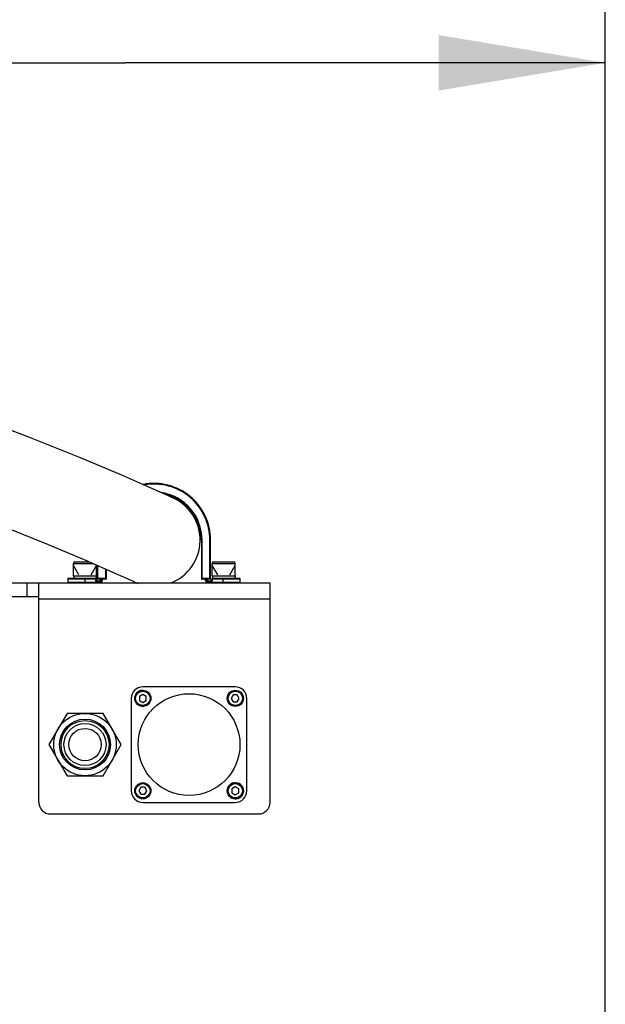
# Model space of a CAD drawing. Header units: millimetres. Extents: x 0 to 14268, y 0 to 10092.
# Tile 28 of 122: x 3790 to 4043, y 7249 to 7675. Entities that reach past the tile are written whole.
import ezdxf

# ---------------------------------------------------------------- set-up
doc = ezdxf.new("R2010")
doc.units = ezdxf.units.MM
doc.header["$LTSCALE"] = 784.74
doc.layers.get('0').update_dxf_attribs({"linetype": 'CONTINUOUS'})
for name, color, linetype in [('304105000433DXF_CONTINUOUS_LINE', 7, 'CONTINUOUS'), ('304109000016DXF_CONTINUOUS_LINE', 7, 'CONTINUOUS'), ('304109000045DXF_CONTINUOUS_LINE', 7, 'CONTINUOUS'), ('304110000696DXF_CONTINUOUS_LINE', 7, 'CONTINUOUS'), ('501023000016DXF_CONTINUOUS_LINE', 7, 'CONTINUOUS'), ('501023000027DXF_CONTINUOUS_LINE', 7, 'CONTINUOUS'), ('604006000001DXF_CONTINUOUS_LINE', 7, 'CONTINUOUS'), ('604006000006DXF_CONTINUOUS_LINE', 7, 'CONTINUOUS'), ('627001000013DXF_CONTINUOUS_LINE', 7, 'CONTINUOUS'), ('R210-1-XIANLDXF_CONTINUOUS_LINE', 7, 'CONTINUOUS'), ('运动范围-新_DXF_DIMENSION', 7, 'CONTINUOUS')]:
    doc.layers.add(name, color=color, linetype=linetype)
doc.styles.get("Standard").update_dxf_attribs({"font": 'txt', "width": 0.7})
doc.dimstyles.new('DIMSTYLE_2', dxfattribs={"dimtxt": 108, "dimasz": 72, "dimexe": 1, "dimexo": 0, "dimgap": 2.25, "dimtad": 1, "dimdsep": 46, "dimtxsty": 'Standard', "dimblk": '_FILLED', "dimblk1": '_FILLED', "dimblk2": '_FILLED', "dimcen": 0.09, "dimclrt": 5, "dimazin": 2, "dimtp": 0.8, "dimtm": 0.8, "dimtfac": 1, "dimtofl": 0, "dimtmove": 0, "dimatfit": 3, "dimldrblk": '_FILLED', "dimfxl": 0, "dimtolj": 1, "dimarcsym": 0})

# ---------------------------------------------------------------- blocks, each defined once
blk = doc.blocks.new('_FILLED')
at = {"color": 0, "linetype": 'ByBlock'}
blk.add_solid([(0, 0), (-1, 0.1667), (-1, -0.1667)], dxfattribs=at)
blk = doc.blocks.new('*D9')
at = {"layer": '运动范围-新_DXF_DIMENSION', "color": 2, "linetype": 'Continuous', "transparency": 16777216}
for p, q in [((3212.87, 5599.9), (3212.87, 7914.48)), ((4042.87, 5599.9), (4042.87, 7914.48)), ((3212.87, 7902.48), (3627.87, 7902.48)), ((4042.87, 7902.48), (3627.87, 7902.48))]:
    blk.add_line(p, q, dxfattribs=at)
at = {"layer": '运动范围-新_DXF_DIMENSION', "color": 2, "linetype": 'Continuous', "transparency": 16777216, "xscale": 72, "yscale": 72, "zscale": 72, "rotation": 180}
blk.add_blockref('_FILLED', (3212.87, 7902.48), dxfattribs=at)
at = {"layer": '运动范围-新_DXF_DIMENSION', "color": 2, "linetype": 'Continuous', "transparency": 16777216, "xscale": 72, "yscale": 72, "zscale": 72}
blk.add_blockref('_FILLED', (4042.87, 7902.48), dxfattribs=at)
blk = doc.blocks.new('*D10')
at = {"layer": '运动范围-新_DXF_DIMENSION', "color": 2, "linetype": 'Continuous', "transparency": 16777216}
for p, q in [((3627.87, 7451.4), (3627.87, 7668.36)), ((4042.87, 5599.9), (4042.87, 7668.36)), ((3627.87, 7656.36), (3835.37, 7656.36)), ((4042.87, 7656.36), (3835.37, 7656.36))]:
    blk.add_line(p, q, dxfattribs=at)
at = {"layer": '运动范围-新_DXF_DIMENSION', "color": 2, "linetype": 'Continuous', "transparency": 16777216, "xscale": 72, "yscale": 72, "zscale": 72, "rotation": 180}
blk.add_blockref('_FILLED', (3627.87, 7656.36), dxfattribs=at)
at = {"layer": '运动范围-新_DXF_DIMENSION', "color": 2, "linetype": 'Continuous', "transparency": 16777216, "xscale": 72, "yscale": 72, "zscale": 72}
blk.add_blockref('_FILLED', (4042.87, 7656.36), dxfattribs=at)

msp = doc.modelspace()

# ---------------------------------------------------------------- linework, layer by layer
at = {"layer": '304105000433DXF_CONTINUOUS_LINE', "color": 7, "linetype": 'Continuous'}
for p, q in [((3779.87, 7431.397), (3897.87, 7431.397)), ((3797.87, 7336.397), (3797.87, 7431.397)), ((3897.87, 7336.397), (3897.87, 7431.397)), ((3779.87, 7425.397), (3797.87, 7425.397)), ((3802.87, 7331.397), (3892.87, 7331.397))]:
    msp.add_line(p, q, dxfattribs=at)
at = {"layer": '304105000433DXF_CONTINUOUS_LINE', "color": 9, "linetype": 'Continuous'}
for p, q in [((3792.87, 7425.397), (3792.87, 7431.397)), ((3797.87, 7424.397), (3897.87, 7424.397))]:
    msp.add_line(p, q, dxfattribs=at)
at = {"layer": '304105000433DXF_CONTINUOUS_LINE', "color": 7, "linetype": 'Continuous'}
for centre, start, end in [((3802.87, 7336.397), 180, 270), ((3892.87, 7336.397), 270, 360)]:
    msp.add_arc(centre, 5, start, end, dxfattribs=at)
at = {"layer": '304109000016DXF_CONTINUOUS_LINE', "color": 7, "linetype": 'Continuous'}
for p, q in [((3868.17, 7449.897), (3868.17, 7433.197)), ((3872.17, 7433.197), (3872.17, 7449.897)), ((3823.17, 7438.942), (3823.17, 7433.197)), ((3827.17, 7433.197), (3827.17, 7437.192)), ((3810.37, 7433.097), (3810.37, 7431.697)), ((3810.67, 7433.397), (3822.37, 7433.397)), ((3822.67, 7433.097), (3822.67, 7432.497)), ((3822.97, 7432.197), (3823.77, 7432.197)), ((3826.87, 7432.897), (3823.47, 7432.897)), ((3871.87, 7432.897), (3868.47, 7432.897)), ((3871.57, 7432.197), (3872.37, 7432.197)), ((3872.67, 7432.497), (3872.67, 7433.097)), ((3872.97, 7433.397), (3884.67, 7433.397)), ((3884.97, 7431.697), (3884.97, 7433.097))]:
    msp.add_line(p, q, dxfattribs=at)
at = {"layer": '304109000016DXF_CONTINUOUS_LINE', "color": 9, "linetype": 'Continuous'}
for p, q in [((3868.47, 7449.897), (3868.17, 7449.897)), ((3868.47, 7432.897), (3868.47, 7449.897)), ((3871.87, 7432.897), (3871.87, 7449.897)), ((3871.87, 7449.897), (3872.17, 7449.897)), ((3823.47, 7432.897), (3823.47, 7438.811)), ((3826.87, 7432.897), (3826.87, 7437.324)), ((3810.37, 7433.097), (3822.67, 7433.097)), ((3810.37, 7431.697), (3824.07, 7431.697)), ((3817.87, 7431.397), (3817.87, 7433.397)), ((3822.37, 7433.397), (3822.37, 7432.497)), ((3822.67, 7432.497), (3822.37, 7432.497)), ((3822.97, 7432.197), (3822.97, 7431.897)), ((3822.97, 7431.897), (3823.77, 7431.897)), ((3827.17, 7433.197), (3823.17, 7433.197)), ((3823.77, 7432.197), (3823.77, 7431.897)), ((3824.07, 7431.697), (3824.07, 7431.397)), ((3872.17, 7433.197), (3868.17, 7433.197)), ((3871.27, 7431.697), (3871.27, 7431.397)), ((3871.27, 7431.697), (3884.97, 7431.697)), ((3871.57, 7432.197), (3871.57, 7431.897)), ((3871.57, 7431.897), (3872.37, 7431.897)), ((3872.37, 7432.197), (3872.37, 7431.897)), ((3872.67, 7433.097), (3884.97, 7433.097)), ((3872.67, 7432.497), (3872.97, 7432.497)), ((3872.97, 7432.497), (3872.97, 7433.397)), ((3877.47, 7433.397), (3877.47, 7431.397))]:
    msp.add_line(p, q, dxfattribs=at)
at = {"layer": '304109000016DXF_CONTINUOUS_LINE', "color": 7, "linetype": 'Continuous'}
for centre, radius, start, end in [((3847.67, 7449.897), 24.5, 0, 100.90493), ((3847.67, 7449.897), 20.5, 0, 77.86524), ((3810.67, 7433.097), 0.3, 90, 180), ((3810.67, 7431.697), 0.3, 180, 270), ((3822.37, 7433.097), 0.3, 0, 90), ((3822.97, 7432.497), 0.3, 180, 270), ((3823.47, 7433.197), 0.3, 180, 270), ((3823.77, 7433.197), 1, 270, 342.5424), ((3824.07, 7432.897), 1.5, 270, 360), ((3826.87, 7433.197), 0.3, 270, 360), ((3868.47, 7433.197), 0.3, 180, 270), ((3871.27, 7432.897), 1.5, 180, 270), ((3871.57, 7433.197), 1, 197.4576, 270), ((3871.87, 7433.197), 0.3, 270, 360), ((3872.37, 7432.497), 0.3, 270, 360), ((3872.97, 7433.097), 0.3, 90, 180), ((3884.67, 7433.097), 0.3, 0, 90), ((3884.67, 7431.697), 0.3, 270, 360)]:
    msp.add_arc(centre, radius, start, end, dxfattribs=at)
at = {"layer": '304109000016DXF_CONTINUOUS_LINE', "color": 9, "linetype": 'Continuous'}
for centre, radius, start, end in [((3847.67, 7449.897), 24.2, 0, 99.90566), ((3847.67, 7449.897), 20.8, 0, 80.8441), ((3822.97, 7432.497), 0.6, 180, 270), ((3823.77, 7433.197), 1.3, 270, 346.65764), ((3824.07, 7432.897), 1.2, 270, 360), ((3871.27, 7432.897), 1.2, 180, 270), ((3871.57, 7433.197), 1.3, 193.34236, 270), ((3872.37, 7432.497), 0.6, 270, 360)]:
    msp.add_arc(centre, radius, start, end, dxfattribs=at)
at = {"layer": '304109000045DXF_CONTINUOUS_LINE', "color": 7, "linetype": 'Continuous'}
msp.add_circle((3817.87, 7361.397), 7, dxfattribs=at)
at = {"layer": '304110000696DXF_CONTINUOUS_LINE', "color": 7, "linetype": 'Continuous'}
for p, q in [((3882.87, 7386.397), (3842.87, 7386.397)), ((3837.87, 7381.397), (3837.87, 7341.397)), ((3887.87, 7341.397), (3887.87, 7381.397)), ((3842.87, 7336.397), (3882.87, 7336.397))]:
    msp.add_line(p, q, dxfattribs=at)
msp.add_circle((3862.87, 7361.397), 22, dxfattribs=at)
for centre, start, end in [((3842.87, 7381.397), 90, 180), ((3882.87, 7381.397), 0, 90), ((3842.87, 7341.397), 180, 270), ((3882.87, 7341.397), 270, 360)]:
    msp.add_arc(centre, 5, start, end, dxfattribs=at)
at = {"layer": '501023000016DXF_CONTINUOUS_LINE', "color": 7, "linetype": 'Continuous'}
for p, q in [((3842.87, 7383.129), (3841.37, 7382.263)), ((3844.37, 7382.263), (3842.87, 7383.129)), ((3882.004, 7382.897), (3881.138, 7381.397)), ((3883.736, 7382.897), (3882.004, 7382.897)), ((3884.602, 7381.397), (3883.736, 7382.897)), ((3841.37, 7382.263), (3841.37, 7380.53)), ((3841.37, 7380.53), (3842.87, 7379.664)), ((3842.87, 7379.664), (3844.37, 7380.53)), ((3844.37, 7380.53), (3844.37, 7382.263)), ((3881.138, 7381.397), (3882.004, 7379.897)), ((3882.004, 7379.897), (3883.736, 7379.897)), ((3883.736, 7379.897), (3884.602, 7381.397)), ((3842.004, 7342.897), (3841.138, 7341.397)), ((3841.138, 7341.397), (3842.004, 7339.897)), ((3843.736, 7342.897), (3842.004, 7342.897)), ((3842.004, 7339.897), (3843.736, 7339.897)), ((3844.602, 7341.397), (3843.736, 7342.897)), ((3843.736, 7339.897), (3844.602, 7341.397)), ((3882.87, 7343.129), (3881.37, 7342.263)), ((3881.37, 7342.263), (3881.37, 7340.53)), ((3881.37, 7340.53), (3882.87, 7339.664)), ((3884.37, 7342.263), (3882.87, 7343.129)), ((3882.87, 7339.664), (3884.37, 7340.53)), ((3884.37, 7340.53), (3884.37, 7342.263))]:
    msp.add_line(p, q, dxfattribs=at)
for centre in [(3842.87, 7381.397), (3882.87, 7381.397), (3842.87, 7341.397), (3882.87, 7341.397)]:
    msp.add_circle(centre, 3.5, dxfattribs=at)
at = {"layer": '501023000016DXF_CONTINUOUS_LINE', "color": 9, "linetype": 'Continuous'}
for centre in [(3842.87, 7381.397), (3882.87, 7381.397), (3842.87, 7341.397), (3882.87, 7341.397)]:
    msp.add_circle(centre, 3.1, dxfattribs=at)
at = {"layer": '501023000027DXF_CONTINUOUS_LINE', "color": 7, "linetype": 'Continuous'}
for p, q in [((3812.87, 7434.397), (3812.87, 7439.797)), ((3813.47, 7440.397), (3819.846, 7440.397)), ((3822.87, 7434.397), (3822.87, 7439.074)), ((3872.87, 7434.397), (3872.87, 7439.797)), ((3873.47, 7440.397), (3882.27, 7440.397)), ((3882.87, 7434.397), (3882.87, 7439.797)), ((3812.87, 7434.397), (3822.87, 7434.397)), ((3872.87, 7434.397), (3882.87, 7434.397))]:
    msp.add_line(p, q, dxfattribs=at)
at = {"layer": '501023000027DXF_CONTINUOUS_LINE', "color": 9, "linetype": 'Continuous'}
for p, q in [((3812.87, 7439.797), (3821.217, 7439.797)), ((3872.87, 7439.797), (3882.87, 7439.797))]:
    msp.add_line(p, q, dxfattribs=at)
at = {"layer": '501023000027DXF_CONTINUOUS_LINE', "color": 2, "linetype": 'Continuous'}
for p, q in [((3815.239, 7434.797), (3812.87, 7438.9)), ((3820.501, 7434.797), (3822.87, 7438.9)), ((3875.239, 7434.797), (3872.87, 7438.9)), ((3880.501, 7434.797), (3882.87, 7438.9))]:
    msp.add_line(p, q, dxfattribs=at)
at = {"layer": '501023000027DXF_CONTINUOUS_LINE', "color": 7, "linetype": 'Continuous'}
for centre, start, end in [((3813.47, 7439.797), 90, 180), ((3873.47, 7439.797), 90, 180), ((3882.27, 7439.797), 0, 90)]:
    msp.add_arc(centre, 0.6, start, end, dxfattribs=at)
at = {"layer": '604006000001DXF_CONTINUOUS_LINE', "color": 7, "linetype": 'Continuous'}
msp.add_circle((3842.87, 7341.397), 3.5, dxfattribs=at)
for centre, start, end in [((3842.87, 7381.397), 90, 275.3425), ((3882.87, 7381.397), 354.66254, 5.3425), ((3882.87, 7341.397), 90, 84.66254)]:
    msp.add_arc(centre, 3.5, start, end, dxfattribs=at)
at = {"layer": '604006000006DXF_CONTINUOUS_LINE', "color": 7, "linetype": 'Continuous'}
for p, q in [((3813.006, 7434.397), (3812.87, 7434.357)), ((3812.87, 7434.357), (3813.147, 7433.397)), ((3812.87, 7434.357), (3822.87, 7434.357)), ((3822.87, 7434.357), (3822.593, 7433.397)), ((3822.734, 7434.397), (3822.87, 7434.357)), ((3873.006, 7434.397), (3872.87, 7434.357)), ((3872.87, 7434.357), (3873.147, 7433.397)), ((3872.87, 7434.357), (3882.87, 7434.357)), ((3882.87, 7434.357), (3882.593, 7433.397)), ((3882.734, 7434.397), (3882.87, 7434.357)), ((3822.37, 7433.397), (3822.593, 7433.397))]:
    msp.add_line(p, q, dxfattribs=at)
at = {"layer": '627001000013DXF_CONTINUOUS_LINE', "color": 7, "linetype": 'Continuous'}
for p, q in [((3810.076, 7374.897), (3802.281, 7361.397)), ((3825.664, 7374.897), (3810.076, 7374.897)), ((3833.458, 7361.397), (3825.664, 7374.897)), ((3802.281, 7361.397), (3810.076, 7347.897)), ((3825.664, 7347.897), (3833.458, 7361.397)), ((3810.076, 7347.897), (3825.664, 7347.897))]:
    msp.add_line(p, q, dxfattribs=at)
for radius in [13.5, 11, 10.386, 9.1]:
    msp.add_circle((3817.87, 7361.397), radius, dxfattribs=at)
at = {"layer": 'R210-1-XIANLDXF_CONTINUOUS_LINE', "color": 7, "linetype": 'Continuous'}
msp.add_line((3856.012, 7468.074), (3854.022, 7468.997), dxfattribs=at)
for points in [[(3854.022, 7468.997), (3846.814, 7472.252), (3833.8, 7477.944), (3815.883, 7485.467), (3794.255, 7494.142), (3770.003, 7503.314)], [(3779.87, 7456.758), (3781.539, 7456.12), (3801.982, 7447.928), (3818.776, 7440.864)], [(3818.776, 7440.864), (3830.825, 7435.594), (3837.363, 7432.629), (3838.966, 7431.89)]]:
    msp.add_lwpolyline(points, dxfattribs=at)
for start, end in [(291.64158, 65.34724), (244.20368, 250.05587)]:
    msp.add_arc((3847.67, 7449.897), 20, start, end, dxfattribs=at)

# ---------------------------------------------------------------- dimensions: what is measured, and where the dimension line sits
at = {"layer": '运动范围-新_DXF_DIMENSION', "color": 2, "linetype": 'Continuous'}
dim = msp.add_linear_dim(base=(4042.87, 7902.477), p1=(3212.87, 5599.897), p2=(4042.87, 5599.897), dimstyle='DIMSTYLE_2', dxfattribs=at)
dim.commit()
dim.dimension.update_dxf_attribs({"geometry": '*D9', "text_midpoint": (3513.009, 7902.477), "dimtype": 160})
dim = msp.add_linear_dim(base=(3627.87, 7656.357), p1=(4042.87, 5599.897), p2=(3627.87, 7451.397), angle=180, dimstyle='DIMSTYLE_2', dxfattribs=at)
dim.commit()
dim.dimension.update_dxf_attribs({"geometry": '*D10', "text_midpoint": (3738.625, 7656.357), "dimtype": 160})

doc.saveas('drawing.dxf')
